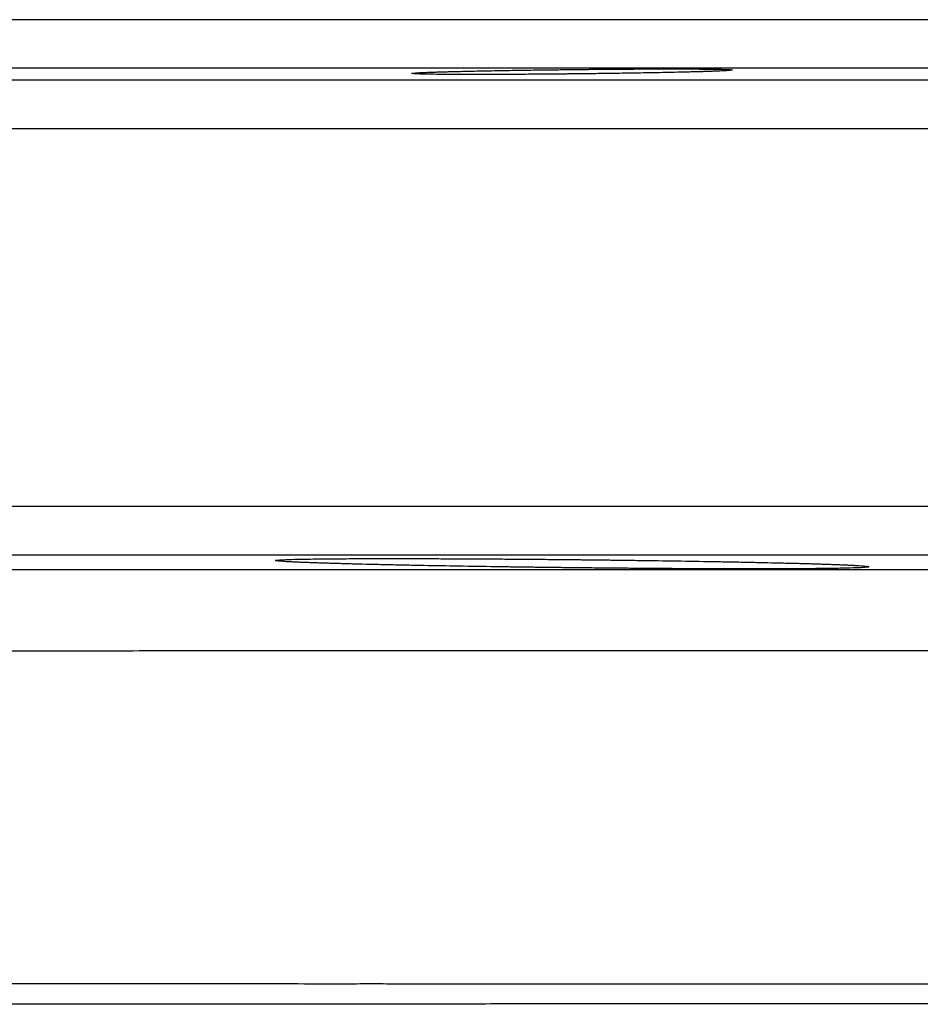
# Model space of a CAD drawing. Header units: inches. Extents: x -102 to 21, y -36 to 51.
# Tile 21 of 26: x -13.62 to -9.97, y 47.19 to 51.18. Entities that reach past the tile are written whole.
import ezdxf

# ---------------------------------------------------------------- set-up
doc = ezdxf.new("R2010")
doc.units = ezdxf.units.IN
doc.header["$MEASUREMENT"] = 0

msp = doc.modelspace()

# ---------------------------------------------------------------- linework, layer by layer
at = {"color": 8, "linetype": 'Continuous', "lineweight": 25}
for p, q in [((17.91, 50.9843), (-17.91, 50.9843)), ((20.6806, 50.9359), (-20.6806, 50.9359)), ((20.874, 50.7391), (-20.874, 50.7391)), ((20.874, 49.2092), (-20.874, 49.2092)), ((20.6806, 49.0124), (-20.6806, 49.0124))]:
    msp.add_line(p, q, dxfattribs=at)
at = {"color": 7, "linetype": 'Continuous', "lineweight": 25}
for points, knots in [([(0, 51.1811), (-0.028, 51.1811), (-0.0839, 51.1811), (-0.1679, 51.1811), (-0.2518, 51.1811), (-0.3357, 51.1811), (-0.4195, 51.1811), (-0.5034, 51.1811), (-0.5872, 51.1811), (-0.6711, 51.1811), (-0.7549, 51.1811), (-0.8386, 51.1811), (-0.9224, 51.1811), (-1.0062, 51.1811), (-1.0899, 51.1811), (-1.1736, 51.1811), (-1.2573, 51.1811), (-1.341, 51.1811), (-1.4247, 51.1811), (-1.5083, 51.1811), (-1.7009, 51.1811), (-2.0019, 51.1811), (-2.4106, 51.1811), (-2.8181, 51.1811), (-3.3673, 51.1811), (-4.0555, 51.1811), (-4.8836, 51.1811), (-5.7073, 51.1811), (-6.5296, 51.1811), (-7.3415, 51.1811), (-8.1447, 51.1811), (-8.9313, 51.1811), (-9.7016, 51.1811), (-10.4491, 51.1811), (-11.1729, 51.1811), (-11.8683, 51.1811), (-12.533, 51.1811), (-13.1644, 51.1811), (-13.7593, 51.1811), (-14.3168, 51.1811), (-14.8334, 51.1811), (-15.3095, 51.1811), (-15.7418, 51.1811), (-16.132, 51.1811), (-16.4772, 51.1811), (-16.7796, 51.1811), (-17.0373, 51.1811), (-17.2531, 51.1811), (-17.3975, 51.1811), (-17.4926, 51.1811), (-17.5534, 51.1811), (-17.6047, 51.1811), (-17.6379, 51.1811), (-17.6587, 51.1811), (-17.6709, 51.1811), (-17.6817, 51.1811), (-17.691, 51.1811), (-17.6989, 51.1811), (-17.7053, 51.1811), (-17.7103, 51.1811), (-17.7139, 51.1811), (-17.7161, 51.1811), (-17.7164, 51.1811), (-17.7165, 51.1811)], [0, 0, 0, 0, 0.0030167, 0.0060327, 0.0090483, 0.0120635, 0.0150783, 0.0180928, 0.0211071, 0.0241212, 0.0271352, 0.0301492, 0.0331632, 0.0361774, 0.0391917, 0.0422062, 0.0452211, 0.0482364, 0.0512521, 0.0542683, 0.0572851, 0.0720919, 0.0868911, 0.1016907, 0.1164986, 0.1469826, 0.1774681, 0.2087264, 0.2399861, 0.2718927, 0.3038008, 0.3362114, 0.3686236, 0.4013794, 0.4341366, 0.4670676, 0.5000001, 0.532931, 0.5658636, 0.5986193, 0.6313765, 0.6637872, 0.6961994, 0.7281059, 0.760014, 0.7912723, 0.822532, 0.8530161, 0.8835015, 0.8983084, 0.9131076, 0.9279071, 0.942715, 0.9484461, 0.9541753, 0.9599032, 0.9656302, 0.9713568, 0.9770834, 0.9828106, 0.9885388, 0.9942685, 1, 1, 1, 1]), ([(-11.3843, 50.9614), (-11.3895, 50.9613), (-11.3998, 50.9612), (-11.4153, 50.9611), (-11.4307, 50.9609), (-11.4461, 50.9608), (-11.4614, 50.9606), (-11.4767, 50.9605), (-11.4919, 50.9604), (-11.5071, 50.9603), (-11.5223, 50.9602), (-11.5374, 50.96), (-11.5747, 50.9598), (-11.6331, 50.9595), (-11.709, 50.9592), (-11.7794, 50.9591), (-11.8428, 50.9592), (-11.8986, 50.9594), (-11.9448, 50.9599), (-11.9816, 50.9605), (-12.0092, 50.9612), (-12.0276, 50.9621), (-12.0353, 50.9631), (-12.0327, 50.9643), (-12.0224, 50.9653), (-12.0104, 50.966), (-12.0008, 50.9666), (-11.9897, 50.9671), (-11.977, 50.9677), (-11.9629, 50.9682), (-11.9522, 50.9686), (-11.9469, 50.9688)], [0, 0, 0, 0, 0.011404, 0.022783, 0.034141, 0.045486, 0.056823, 0.068157, 0.079497, 0.090846, 0.102212, 0.1136, 0.125016, 0.187145, 0.249291, 0.311097, 0.372915, 0.434397, 0.495889, 0.55414, 0.612381, 0.674127, 0.735806, 0.795585, 0.855236, 0.879553, 0.903712, 0.927774, 0.951802, 0.975857, 1, 1, 1, 1]), ([(-11.9469, 50.9688), (-11.9443, 50.9689), (-11.939, 50.969), (-11.9308, 50.9693), (-11.9223, 50.9696), (-11.9135, 50.9698), (-11.9044, 50.9701), (-11.895, 50.9704), (-11.8854, 50.9707), (-11.8754, 50.9709), (-11.8652, 50.9712), (-11.8547, 50.9715), (-11.8277, 50.9721), (-11.7811, 50.9732), (-11.7084, 50.9747), (-11.628, 50.9761), (-11.5597, 50.9771), (-11.5095, 50.9778), (-11.4784, 50.9782), (-11.4472, 50.9786), (-11.4158, 50.979), (-11.3948, 50.9793), (-11.3843, 50.9794)], [0, 0, 0, 0, 0.022878, 0.045682, 0.068424, 0.091118, 0.113776, 0.136412, 0.159039, 0.181668, 0.204314, 0.226988, 0.249704, 0.374831, 0.499526, 0.634228, 0.76851, 0.814979, 0.861249, 0.907434, 0.953646, 1, 1, 1, 1]), ([(-11.3843, 50.9794), (-11.3791, 50.9794), (-11.3687, 50.9795), (-11.3531, 50.9797), (-11.3376, 50.9799), (-11.3221, 50.98), (-11.3067, 50.9802), (-11.2913, 50.9803), (-11.276, 50.9804), (-11.2607, 50.9806), (-11.2455, 50.9807), (-11.2303, 50.9808), (-11.1929, 50.9811), (-11.1343, 50.9814), (-11.0583, 50.9817), (-10.988, 50.9818), (-10.9248, 50.9817), (-10.8693, 50.9814), (-10.8226, 50.981), (-10.7852, 50.9803), (-10.757, 50.9795), (-10.7389, 50.9785), (-10.733, 50.9773), (-10.7374, 50.9761), (-10.7479, 50.9752), (-10.7595, 50.9744), (-10.769, 50.9739), (-10.7799, 50.9734), (-10.7923, 50.9728), (-10.8061, 50.9723), (-10.8165, 50.9719), (-10.8217, 50.9717)], [0, 0, 0, 0, 0.011495, 0.022956, 0.034392, 0.045809, 0.057215, 0.068615, 0.080017, 0.091429, 0.102858, 0.114309, 0.125791, 0.18812, 0.250453, 0.312258, 0.374075, 0.435358, 0.496659, 0.557343, 0.618078, 0.683465, 0.748988, 0.804223, 0.859629, 0.883023, 0.906343, 0.929643, 0.952982, 0.976415, 1, 1, 1, 1]), ([(-10.8217, 50.9717), (-10.8245, 50.9716), (-10.83, 50.9714), (-10.8388, 50.9712), (-10.8478, 50.9709), (-10.8572, 50.9706), (-10.8669, 50.9703), (-10.8769, 50.97), (-10.8873, 50.9697), (-10.898, 50.9695), (-10.909, 50.9692), (-10.9203, 50.9689), (-10.932, 50.9686), (-10.944, 50.9683), (-10.9677, 50.9678), (-11.0045, 50.967), (-11.0649, 50.9658), (-11.1383, 50.9646), (-11.2065, 50.9635), (-11.257, 50.9629), (-11.2886, 50.9625), (-11.3203, 50.9621), (-11.3522, 50.9617), (-11.3736, 50.9615), (-11.3843, 50.9614)], [0, 0, 0, 0, 0.024149, 0.048235, 0.072273, 0.096279, 0.120268, 0.144255, 0.168256, 0.192286, 0.21636, 0.240496, 0.264707, 0.289009, 0.313419, 0.404731, 0.496347, 0.630291, 0.764655, 0.811781, 0.858769, 0.905727, 0.952768, 1, 1, 1, 1]), ([(-12.4242, 48.9812), (-12.4279, 48.9813), (-12.4354, 48.9816), (-12.446, 48.982), (-12.4563, 48.9824), (-12.4662, 48.9827), (-12.4758, 48.9831), (-12.4849, 48.9835), (-12.4937, 48.9839), (-12.5021, 48.9842), (-12.5101, 48.9846), (-12.5177, 48.985), (-12.525, 48.9853), (-12.5318, 48.9857), (-12.5383, 48.986), (-12.5563, 48.9871), (-12.5784, 48.9888), (-12.5884, 48.991), (-12.5782, 48.993), (-12.5474, 48.9947), (-12.4967, 48.9962), (-12.4269, 48.9973), (-12.3396, 48.9982), (-12.2356, 48.9987), (-12.1173, 48.9988), (-12.0081, 48.9987), (-11.9158, 48.9984), (-11.8443, 48.9981), (-11.7706, 48.9977), (-11.7077, 48.9974), (-11.6567, 48.997), (-11.6183, 48.9967), (-11.5797, 48.9964), (-11.5409, 48.9961), (-11.502, 48.9958), (-11.4629, 48.9954), (-11.4236, 48.9951), (-11.3974, 48.9948), (-11.3843, 48.9947)], [0, 0, 0, 0, 0.008935, 0.017859, 0.026774, 0.035685, 0.044593, 0.053503, 0.062416, 0.071338, 0.080269, 0.089215, 0.098177, 0.107159, 0.116165, 0.125196, 0.187524, 0.250125, 0.312707, 0.375201, 0.437515, 0.500303, 0.562568, 0.624847, 0.687606, 0.749955, 0.781178, 0.812358, 0.843608, 0.87504, 0.890724, 0.906361, 0.921964, 0.937549, 0.95313, 0.968722, 0.98434, 1, 1, 1, 1]), ([(-11.3843, 48.9614), (-11.3918, 48.9615), (-11.4068, 48.9617), (-11.4292, 48.962), (-11.4516, 48.9622), (-11.474, 48.9625), (-11.4963, 48.9628), (-11.5185, 48.9631), (-11.5408, 48.9633), (-11.563, 48.9636), (-11.5851, 48.9639), (-11.6072, 48.9642), (-11.6293, 48.9645), (-11.6514, 48.9649), (-11.6734, 48.9652), (-11.7385, 48.9661), (-11.8451, 48.9678), (-11.9627, 48.9699), (-12.0518, 48.9717), (-12.1155, 48.973), (-12.1762, 48.9744), (-12.2238, 48.9755), (-12.2602, 48.9764), (-12.2866, 48.9771), (-12.312, 48.9778), (-12.3365, 48.9785), (-12.36, 48.9792), (-12.3824, 48.9798), (-12.404, 48.9805), (-12.4175, 48.981), (-12.4242, 48.9812)], [0, 0, 0, 0, 0.017875, 0.035722, 0.053548, 0.071361, 0.089167, 0.106971, 0.124782, 0.142606, 0.16045, 0.17832, 0.196223, 0.214165, 0.232153, 0.250195, 0.37468, 0.499865, 0.562128, 0.624878, 0.686859, 0.749221, 0.780444, 0.811636, 0.842828, 0.874056, 0.905353, 0.936753, 0.968291, 1, 1, 1, 1]), ([(-11.3843, 48.9947), (-11.3769, 48.9946), (-11.3619, 48.9945), (-11.3396, 48.9942), (-11.3172, 48.994), (-11.2948, 48.9937), (-11.2724, 48.9935), (-11.25, 48.9932), (-11.2091, 48.9927), (-11.1499, 48.992), (-11.0476, 48.9906), (-10.9231, 48.9888), (-10.8054, 48.9868), (-10.7166, 48.9851), (-10.6528, 48.9839), (-10.592, 48.9825), (-10.5441, 48.9814), (-10.5075, 48.9805), (-10.481, 48.9798), (-10.4555, 48.9792), (-10.4311, 48.9785), (-10.4078, 48.9778), (-10.3856, 48.9771), (-10.3643, 48.9764), (-10.351, 48.976), (-10.3444, 48.9757)], [0, 0, 0, 0, 0.017788, 0.035589, 0.05341, 0.071255, 0.089131, 0.107043, 0.124997, 0.187483, 0.250092, 0.375498, 0.500219, 0.562499, 0.624828, 0.68752, 0.749866, 0.781454, 0.812882, 0.844185, 0.875397, 0.90655, 0.93768, 0.968819, 1, 1, 1, 1]), ([(-10.3444, 48.9757), (-10.3406, 48.9756), (-10.3331, 48.9753), (-10.3223, 48.975), (-10.3119, 48.9746), (-10.3019, 48.9742), (-10.2923, 48.9738), (-10.2832, 48.9734), (-10.2744, 48.973), (-10.266, 48.9726), (-10.258, 48.9722), (-10.2505, 48.9719), (-10.2433, 48.9715), (-10.2365, 48.9711), (-10.2301, 48.9707), (-10.2121, 48.9696), (-10.1902, 48.9678), (-10.1802, 48.9654), (-10.1905, 48.9633), (-10.2213, 48.9614), (-10.272, 48.9598), (-10.3418, 48.9585), (-10.4291, 48.9576), (-10.5331, 48.957), (-10.6514, 48.9568), (-10.7607, 48.957), (-10.8529, 48.9573), (-10.9244, 48.9576), (-10.9981, 48.958), (-11.061, 48.9585), (-11.1119, 48.9588), (-11.1503, 48.9592), (-11.1889, 48.9595), (-11.2276, 48.9598), (-11.2665, 48.9602), (-11.3056, 48.9606), (-11.3449, 48.961), (-11.3712, 48.9613), (-11.3843, 48.9614)], [0, 0, 0, 0, 0.009075, 0.018119, 0.027136, 0.036128, 0.045099, 0.054052, 0.062989, 0.071915, 0.080833, 0.089745, 0.098655, 0.107566, 0.116481, 0.125403, 0.188048, 0.250289, 0.312973, 0.375222, 0.437634, 0.500333, 0.56262, 0.624895, 0.687632, 0.749999, 0.781245, 0.812398, 0.843619, 0.875067, 0.890732, 0.906345, 0.921925, 0.937491, 0.953063, 0.968659, 0.984298, 1, 1, 1, 1]), ([(-16.6381, 48.9545), (-16.6301, 48.9545), (-16.614, 48.9545), (-16.5893, 48.9545), (-16.5642, 48.9545), (-16.5385, 48.9545), (-16.5123, 48.9545), (-16.4855, 48.9545), (-16.4583, 48.9545), (-16.4304, 48.9545), (-16.4021, 48.9545), (-16.3731, 48.9545), (-16.3436, 48.9545), (-16.3136, 48.9545), (-16.2829, 48.9545), (-16.2517, 48.9545), (-16.2199, 48.9545), (-16.1875, 48.9545), (-16.1546, 48.9545), (-16.121, 48.9545), (-16.0868, 48.9545), (-16.052, 48.9545), (-16.0166, 48.9545), (-15.9806, 48.9545), (-15.9439, 48.9545), (-15.9066, 48.9545), (-15.8687, 48.9545), (-15.8301, 48.9545), (-15.7909, 48.9545), (-15.7511, 48.9545), (-15.7105, 48.9545), (-15.6693, 48.9545), (-15.6275, 48.9545), (-15.5849, 48.9545), (-15.5417, 48.9545), (-15.4978, 48.9545), (-15.4532, 48.9545), (-15.4079, 48.9545), (-15.3619, 48.9545), (-15.3152, 48.9545), (-15.2678, 48.9545), (-15.2197, 48.9545), (-15.1708, 48.9545), (-15.1213, 48.9545), (-15.071, 48.9545), (-15.0199, 48.9545), (-14.9681, 48.9545), (-14.9156, 48.9545), (-14.8623, 48.9545), (-14.8083, 48.9545), (-14.7535, 48.9545), (-14.6979, 48.9545), (-14.6415, 48.9545), (-14.5844, 48.9545), (-14.5265, 48.9545), (-14.4679, 48.9545), (-14.4084, 48.9545), (-14.3481, 48.9545), (-14.2871, 48.9545), (-14.1551, 48.9545), (-13.9617, 48.9545), (-13.7154, 48.9545), (-13.5057, 48.9545), (-13.3115, 48.9545), (-13.1435, 48.9545), (-12.9552, 48.9545), (-12.734, 48.9545), (-12.4022, 48.9545), (-12.0996, 48.9545), (-11.7756, 48.9545), (-11.2547, 48.9545), (-10.5591, 48.9545), (-9.8812, 48.9545), (-9.4943, 48.9545), (-9.1612, 48.9545), (-8.6698, 48.9545), (-8.1047, 48.9545), (-7.5289, 48.9545), (-7.1469, 48.9545), (-6.8315, 48.9545), (-6.4822, 48.9545), (-6.0141, 48.9545), (-5.4418, 48.9545), (-4.8536, 48.9545), (-4.2043, 48.9545), (-3.5005, 48.9545), (-2.9104, 48.9545), (-2.4587, 48.9545), (-2.1684, 48.9545), (-1.8913, 48.9545), (-1.6274, 48.9545), (-1.3769, 48.9545), (-1.1398, 48.9545), (-0.9164, 48.9545), (-0.7066, 48.9545), (-0.5104, 48.9545), (-0.3281, 48.9545), (-0.1594, 48.9545), (-0.0516, 48.9545), (0, 48.9545)], [0, 0, 0, 0, 0.003747, 0.007513, 0.011299, 0.015105, 0.018931, 0.022776, 0.026641, 0.030526, 0.034431, 0.038355, 0.042299, 0.046263, 0.050247, 0.05425, 0.058274, 0.062317, 0.066379, 0.070462, 0.074564, 0.078686, 0.082828, 0.086989, 0.09117, 0.095371, 0.099592, 0.103833, 0.108093, 0.112373, 0.116673, 0.120992, 0.125331, 0.12969, 0.134069, 0.138468, 0.142886, 0.147324, 0.151782, 0.156259, 0.160757, 0.165274, 0.169811, 0.174367, 0.178944, 0.18354, 0.188155, 0.192791, 0.197446, 0.202121, 0.206816, 0.211531, 0.216265, 0.221019, 0.225793, 0.230587, 0.2354, 0.240233, 0.245086, 0.249959, 0.271411, 0.289715, 0.304873, 0.316883, 0.330933, 0.339848, 0.355408, 0.375405, 0.404955, 0.412909, 0.435564, 0.499943, 0.533707, 0.547922, 0.562709, 0.587099, 0.62542, 0.649753, 0.673974, 0.682204, 0.696199, 0.725113, 0.749961, 0.778, 0.808256, 0.84073, 0.87542, 0.889217, 0.902393, 0.914948, 0.926882, 0.938195, 0.948887, 0.958958, 0.968408, 0.977237, 0.985446, 0.993033, 1, 1, 1, 1]), ([(16.1881, 48.6155), (16.1802, 48.6155), (16.1645, 48.6156), (16.1403, 48.6157), (16.1159, 48.6159), (16.091, 48.616), (16.0658, 48.6162), (16.0402, 48.6163), (16.0142, 48.6164), (15.9878, 48.6166), (15.9611, 48.6167), (15.934, 48.6168), (15.9066, 48.617), (15.8787, 48.6171), (15.8505, 48.6172), (15.8219, 48.6174), (15.7929, 48.6175), (15.7636, 48.6176), (15.7339, 48.6177), (15.7038, 48.6179), (15.6733, 48.618), (15.6425, 48.6181), (15.6113, 48.6182), (15.5797, 48.6184), (15.5477, 48.6185), (15.5154, 48.6186), (15.4827, 48.6187), (15.4496, 48.6189), (15.4162, 48.619), (15.3823, 48.6191), (15.3481, 48.6192), (15.3136, 48.6194), (15.2786, 48.6195), (15.2433, 48.6196), (15.2077, 48.6197), (15.1717, 48.6198), (15.1353, 48.6199), (15.0985, 48.6201), (15.0614, 48.6202), (15.0239, 48.6203), (14.9861, 48.6204), (14.9479, 48.6205), (14.9093, 48.6206), (14.8704, 48.6207), (14.8311, 48.6208), (14.7915, 48.621), (14.7515, 48.6211), (14.7112, 48.6212), (14.6704, 48.6213), (14.6294, 48.6214), (14.5879, 48.6215), (14.5461, 48.6216), (14.504, 48.6217), (14.4615, 48.6218), (14.4186, 48.6219), (14.3753, 48.622), (14.3318, 48.6221), (14.2878, 48.6222), (14.2435, 48.6223), (14.1988, 48.6224), (14.1538, 48.6225), (14.1084, 48.6226), (14.0627, 48.6227), (14.0166, 48.6228), (13.9702, 48.6229), (13.9234, 48.623), (13.8762, 48.6231), (13.7686, 48.6233), (13.6165, 48.6236), (13.4363, 48.624), (13.3126, 48.6242), (13.1813, 48.6244), (12.9878, 48.6247), (12.7065, 48.6251), (12.4015, 48.6255), (11.9952, 48.6257), (11.4731, 48.6258), (10.7962, 48.6255), (10.1374, 48.6249), (9.5261, 48.6243), (9.0043, 48.6243), (8.4379, 48.6247), (7.6655, 48.6255), (6.6028, 48.6265), (5.219, 48.6274), (3.6312, 48.6283), (1.856, 48.6288), (0.0182, 48.6289), (-1.82, 48.6288), (-3.5973, 48.6283), (-5.1784, 48.6275), (-6.5696, 48.6265), (-7.6455, 48.6255), (-8.4342, 48.6247), (-9.0064, 48.6242), (-9.5263, 48.6243), (-10.0857, 48.6248), (-10.6382, 48.6254), (-11.1629, 48.6257), (-11.6557, 48.6258), (-12.0793, 48.6257), (-12.4656, 48.6254), (-12.8423, 48.625), (-13.2643, 48.6243), (-13.5844, 48.6237), (-13.7968, 48.6233), (-13.8932, 48.6231), (-13.9881, 48.6229), (-14.0812, 48.6227), (-14.1727, 48.6225), (-14.2626, 48.6223), (-14.3508, 48.6221), (-14.4375, 48.6219), (-14.5225, 48.6217), (-14.6059, 48.6215), (-14.6876, 48.6212), (-14.7678, 48.621), (-14.8465, 48.6208), (-14.9235, 48.6206), (-14.999, 48.6204), (-15.0729, 48.6201), (-15.1452, 48.6199), (-15.216, 48.6197), (-15.2852, 48.6194), (-15.3529, 48.6192), (-15.4191, 48.619), (-15.4838, 48.6187), (-15.5469, 48.6185), (-15.6085, 48.6183), (-15.6687, 48.618), (-15.7273, 48.6178), (-15.7844, 48.6175), (-15.8401, 48.6173), (-15.8943, 48.617), (-15.947, 48.6168), (-15.9982, 48.6165), (-16.0479, 48.6162), (-16.0961, 48.616), (-16.143, 48.6157), (-16.1731, 48.6155), (-16.1881, 48.6155)], [0, 0, 0, 0, 0.001871, 0.003743, 0.005615, 0.007487, 0.009361, 0.011234, 0.013109, 0.014984, 0.016859, 0.018735, 0.020612, 0.02249, 0.024368, 0.026247, 0.028126, 0.030007, 0.031888, 0.033769, 0.035652, 0.037535, 0.03942, 0.041305, 0.043191, 0.045077, 0.046965, 0.048854, 0.050743, 0.052633, 0.054525, 0.056417, 0.058309, 0.060202, 0.062096, 0.06399, 0.065884, 0.067779, 0.069674, 0.07157, 0.073466, 0.075363, 0.07726, 0.079158, 0.081057, 0.082956, 0.084856, 0.086757, 0.088658, 0.09056, 0.092462, 0.094366, 0.09627, 0.098175, 0.10008, 0.101987, 0.103894, 0.105802, 0.107711, 0.109621, 0.111531, 0.113443, 0.115356, 0.117269, 0.119183, 0.121099, 0.123015, 0.124933, 0.134125, 0.141059, 0.145727, 0.148126, 0.155751, 0.167046, 0.178211, 0.187346, 0.207986, 0.228817, 0.249855, 0.266184, 0.280941, 0.293158, 0.312176, 0.34222, 0.374762, 0.414892, 0.456501, 0.499632, 0.542602, 0.584234, 0.624598, 0.656333, 0.687412, 0.707114, 0.71889, 0.733887, 0.750252, 0.766594, 0.782496, 0.797967, 0.813006, 0.823897, 0.837015, 0.852355, 0.869884, 0.873785, 0.877673, 0.881549, 0.885413, 0.889266, 0.893106, 0.896935, 0.900753, 0.90456, 0.908355, 0.91214, 0.915913, 0.919676, 0.923429, 0.927171, 0.930904, 0.934625, 0.938338, 0.94204, 0.945732, 0.949415, 0.953089, 0.956753, 0.960408, 0.964053, 0.96769, 0.971318, 0.974938, 0.978548, 0.982149, 0.98574, 0.98932, 0.99289, 0.99645, 1, 1, 1, 1]), ([(-15.774, 47.2783), (-15.7662, 47.2783), (-15.7504, 47.2782), (-15.7264, 47.2782), (-15.702, 47.2782), (-15.6773, 47.2782), (-15.6522, 47.2782), (-15.6267, 47.2782), (-15.6009, 47.2781), (-15.5748, 47.2781), (-15.5483, 47.2781), (-15.5215, 47.2781), (-15.4943, 47.2781), (-15.4669, 47.2781), (-15.4391, 47.278), (-15.411, 47.278), (-15.3826, 47.278), (-15.3539, 47.278), (-15.3249, 47.278), (-15.2956, 47.278), (-15.2659, 47.278), (-15.236, 47.2779), (-15.2057, 47.2779), (-15.1751, 47.2779), (-15.1442, 47.2779), (-15.113, 47.2779), (-15.0815, 47.2779), (-15.0497, 47.2779), (-15.0175, 47.2778), (-14.9851, 47.2778), (-14.9523, 47.2778), (-14.9193, 47.2778), (-14.8859, 47.2778), (-14.8522, 47.2778), (-14.8182, 47.2778), (-14.784, 47.2777), (-14.7494, 47.2777), (-14.7145, 47.2777), (-14.6792, 47.2777), (-14.6437, 47.2777), (-14.6079, 47.2777), (-14.5718, 47.2777), (-14.5353, 47.2777), (-14.4986, 47.2776), (-14.4615, 47.2776), (-14.4242, 47.2776), (-14.3865, 47.2776), (-14.3486, 47.2776), (-14.3103, 47.2776), (-14.2717, 47.2776), (-14.2328, 47.2776), (-14.1936, 47.2776), (-14.1542, 47.2775), (-14.1143, 47.2775), (-14.0742, 47.2775), (-14.0338, 47.2775), (-13.9931, 47.2775), (-13.9521, 47.2775), (-13.9107, 47.2775), (-13.8691, 47.2775), (-13.8271, 47.2775), (-13.7849, 47.2774), (-13.7423, 47.2774), (-13.6994, 47.2774), (-13.6562, 47.2774), (-13.6127, 47.2774), (-13.5689, 47.2774), (-13.4788, 47.2774), (-13.3401, 47.2774), (-13.1494, 47.2773), (-12.9533, 47.2773), (-12.7524, 47.2773), (-12.5469, 47.2773), (-12.3896, 47.2772), (-12.2835, 47.2772), (-12.2126, 47.2773), (-12.0877, 47.2772), (-11.8346, 47.2771), (-11.5271, 47.277), (-11.2213, 47.2769), (-10.9872, 47.2768), (-10.761, 47.2766), (-10.5204, 47.2765), (-10.2768, 47.2762), (-10.0698, 47.276), (-9.9023, 47.2759), (-9.7333, 47.2759), (-9.5368, 47.2756), (-9.2762, 47.2754), (-8.9728, 47.2754), (-8.6842, 47.2754), (-8.4571, 47.2754), (-8.3135, 47.2755), (-8.1755, 47.2756), (-8.0358, 47.2755), (-7.8236, 47.2754), (-7.5541, 47.2754), (-7.2436, 47.2753), (-6.9853, 47.2753), (-6.6393, 47.2754), (-6.1829, 47.2755), (-5.5926, 47.2754), (-4.9928, 47.2756), (-4.3397, 47.2757), (-3.7218, 47.2757), (-3.1507, 47.2756), (-2.5688, 47.2756), (-2.0589, 47.2757), (-1.583, 47.2757), (-1.3046, 47.2757), (-1.058, 47.2757), (-0.8847, 47.2756), (-0.74, 47.2756), (-0.6531, 47.2756), (-0.6144, 47.2756)], [0, 0, 0, 0, 0.003798, 0.007598, 0.011401, 0.015206, 0.019014, 0.022825, 0.026639, 0.030454, 0.03427, 0.038083, 0.041894, 0.045701, 0.049506, 0.053308, 0.057108, 0.060906, 0.064701, 0.068494, 0.072285, 0.076075, 0.079862, 0.083647, 0.087431, 0.091213, 0.094993, 0.098772, 0.10255, 0.106326, 0.110101, 0.113874, 0.117647, 0.121418, 0.125189, 0.128959, 0.132728, 0.136496, 0.140264, 0.144031, 0.147797, 0.151564, 0.15533, 0.159095, 0.162861, 0.166626, 0.170392, 0.174157, 0.177923, 0.181689, 0.185455, 0.189221, 0.192989, 0.196756, 0.200524, 0.204293, 0.208063, 0.211834, 0.215605, 0.219378, 0.223151, 0.226926, 0.230702, 0.23448, 0.238258, 0.242039, 0.245821, 0.249604, 0.265237, 0.280906, 0.296617, 0.312369, 0.328068, 0.343727, 0.347642, 0.351544, 0.359354, 0.374955, 0.406093, 0.423734, 0.437188, 0.452934, 0.46828, 0.483838, 0.499413, 0.507201, 0.515007, 0.530627, 0.543084, 0.561993, 0.584548, 0.593477, 0.601158, 0.609164, 0.616991, 0.62481, 0.644906, 0.661978, 0.676048, 0.687127, 0.718153, 0.749293, 0.780432, 0.811668, 0.849914, 0.874533, 0.89788, 0.937275, 0.950598, 0.968617, 0.978586, 0.987139, 0.994277, 1, 1, 1, 1]), ([(-0.6142, 47.1962), (-0.6419, 47.1962), (-0.6972, 47.1961), (-0.7799, 47.1961), (-0.862, 47.1961), (-0.9436, 47.1962), (-1.0247, 47.1962), (-1.1052, 47.1962), (-1.1852, 47.1962), (-1.2647, 47.1962), (-1.3437, 47.1962), (-1.4221, 47.1962), (-1.5, 47.1962), (-1.5774, 47.1962), (-1.6542, 47.1962), (-1.7305, 47.1962), (-1.8063, 47.1962), (-1.9599, 47.1962), (-2.1926, 47.1962), (-2.5053, 47.1962), (-2.8212, 47.1961), (-3.4464, 47.1963), (-4.3766, 47.1963), (-5.3019, 47.1962), (-5.9259, 47.1964), (-6.3723, 47.1965), (-6.8681, 47.1963), (-7.4102, 47.1965), (-7.7878, 47.1966), (-8.0367, 47.1968), (-8.2214, 47.197), (-8.4409, 47.1966), (-8.7134, 47.1967), (-8.9803, 47.1966), (-9.2454, 47.1964), (-9.4669, 47.1963), (-9.6406, 47.1963), (-9.7365, 47.1964), (-9.8172, 47.1962), (-9.9014, 47.1961), (-10.0609, 47.196), (-10.2676, 47.1959), (-10.5067, 47.1958), (-10.7445, 47.1956), (-10.9993, 47.1954), (-11.2803, 47.1952), (-11.5831, 47.195), (-11.8614, 47.1948), (-12.1094, 47.1948), (-12.2869, 47.1946), (-12.4271, 47.1945), (-12.5661, 47.1946), (-12.8042, 47.1945), (-13.1344, 47.1944), (-13.4491, 47.1943), (-13.6905, 47.1944), (-13.8647, 47.1944), (-14.0333, 47.1943), (-14.1988, 47.1942), (-14.3598, 47.1942), (-14.5147, 47.1942), (-14.6619, 47.1941), (-14.7807, 47.1941), (-14.8742, 47.1941), (-14.9449, 47.194), (-15.0139, 47.194), (-15.0811, 47.194), (-15.1466, 47.1939), (-15.2104, 47.1939), (-15.2725, 47.1939), (-15.3329, 47.1939), (-15.3917, 47.1938), (-15.4488, 47.1938), (-15.5042, 47.1938), (-15.558, 47.1938), (-15.6102, 47.1937), (-15.6608, 47.1937), (-15.7099, 47.1937), (-15.7414, 47.1937), (-15.7571, 47.1937)], [0, 0, 0, 0, 0.004106, 0.008188, 0.012245, 0.016277, 0.020284, 0.024266, 0.028224, 0.032157, 0.036065, 0.039948, 0.043807, 0.047641, 0.05145, 0.055234, 0.058993, 0.062728, 0.078109, 0.093694, 0.109483, 0.125475, 0.187756, 0.250699, 0.268898, 0.286239, 0.321722, 0.348843, 0.375186, 0.384693, 0.390832, 0.406519, 0.422254, 0.438005, 0.453319, 0.469368, 0.477907, 0.484993, 0.486982, 0.492794, 0.500588, 0.516684, 0.531722, 0.546307, 0.562815, 0.581974, 0.602769, 0.625051, 0.640622, 0.656279, 0.664105, 0.671939, 0.687637, 0.718752, 0.750399, 0.766242, 0.781581, 0.797019, 0.812681, 0.82859, 0.84425, 0.85966, 0.874821, 0.882911, 0.890965, 0.898984, 0.906968, 0.914915, 0.922828, 0.930704, 0.938546, 0.946352, 0.954122, 0.961857, 0.969556, 0.97722, 0.984849, 0.992442, 1, 1, 1, 1])]:
    msp.add_open_spline(points, degree=3, knots=knots, dxfattribs=at)

doc.saveas('drawing.dxf')
